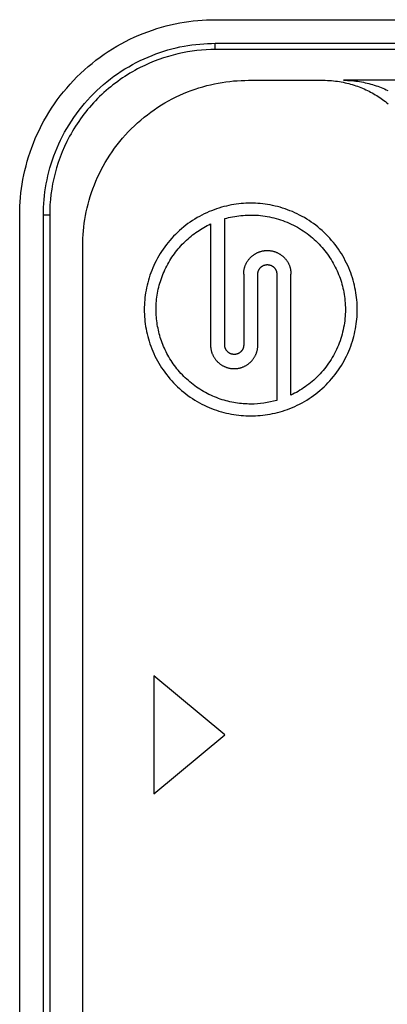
# Model space of a CAD drawing. Header units: millimetres. Extents: x -2637 to -1637, y 678 to 1678.
# Tile 245 of 256: x -2091.35 to -2083.58, y 1422.46 to 1443.29. Entities that reach past the tile are written whole.
import ezdxf

# ---------------------------------------------------------------- set-up
doc = ezdxf.new("R2010")
doc.units = ezdxf.units.MM
doc.layers.add('Make2D$B.SHOW mini', color=7, linetype='Continuous', true_color=0x000000)

msp = doc.modelspace()

# ---------------------------------------------------------------- linework, layer by layer
at = {"layer": 'Make2D$B.SHOW mini', "color": 18, "lineweight": -3, "true_color": 0x000000}
for points in [[(-2091.35, 1439.156), (-2091.349, 1439.248), (-2091.346, 1439.34), (-2091.341, 1439.433), (-2091.333, 1439.527), (-2091.324, 1439.622), (-2091.312, 1439.717), (-2091.298, 1439.812), (-2091.281, 1439.908), (-2091.262, 1440.004), (-2091.241, 1440.1), (-2091.217, 1440.197), (-2091.19, 1440.293), (-2091.162, 1440.39), (-2091.13, 1440.486), (-2091.096, 1440.582), (-2091.06, 1440.677), (-2091.021, 1440.772), (-2090.979, 1440.867), (-2090.935, 1440.961), (-2090.888, 1441.054), (-2090.839, 1441.147), (-2090.787, 1441.238), (-2090.733, 1441.328), (-2090.676, 1441.417), (-2090.617, 1441.505), (-2090.556, 1441.592), (-2090.492, 1441.677), (-2090.426, 1441.761), (-2090.357, 1441.843), (-2090.287, 1441.923), (-2090.214, 1442.002), (-2090.14, 1442.078), (-2090.063, 1442.153), (-2089.984, 1442.226), (-2089.904, 1442.296), (-2089.822, 1442.364), (-2089.738, 1442.431), (-2089.653, 1442.494), (-2089.567, 1442.556), (-2089.479, 1442.615), (-2089.39, 1442.672), (-2089.299, 1442.726), (-2089.208, 1442.778), (-2089.115, 1442.827), (-2089.022, 1442.874), (-2088.928, 1442.918), (-2088.834, 1442.96), (-2088.739, 1442.999), (-2088.643, 1443.035), (-2088.547, 1443.069), (-2088.451, 1443.1), (-2088.354, 1443.129), (-2088.258, 1443.156), (-2088.162, 1443.179), (-2088.065, 1443.201), (-2087.969, 1443.22), (-2087.873, 1443.236), (-2087.778, 1443.251), (-2087.683, 1443.262), (-2087.589, 1443.272), (-2087.495, 1443.279), (-2087.402, 1443.285), (-2087.309, 1443.288), (-2087.217, 1443.289)], [(-2087.217, 1443.289), (-2059.717, 1443.289)], [(-2090.85, 1439.156), (-2090.849, 1439.237), (-2090.846, 1439.318), (-2090.842, 1439.4), (-2090.835, 1439.482), (-2090.827, 1439.565), (-2090.816, 1439.649), (-2090.804, 1439.733), (-2090.789, 1439.817), (-2090.773, 1439.902), (-2090.754, 1439.986), (-2090.733, 1440.071), (-2090.71, 1440.156), (-2090.684, 1440.24), (-2090.657, 1440.325), (-2090.627, 1440.409), (-2090.595, 1440.493), (-2090.561, 1440.577), (-2090.524, 1440.66), (-2090.485, 1440.743), (-2090.444, 1440.825), (-2090.401, 1440.906), (-2090.355, 1440.986), (-2090.308, 1441.066), (-2090.258, 1441.144), (-2090.206, 1441.221), (-2090.152, 1441.297), (-2090.096, 1441.372), (-2090.038, 1441.446), (-2089.978, 1441.518), (-2089.916, 1441.588), (-2089.852, 1441.657), (-2089.786, 1441.725), (-2089.719, 1441.79), (-2089.65, 1441.854), (-2089.579, 1441.916), (-2089.507, 1441.976), (-2089.433, 1442.034), (-2089.359, 1442.091), (-2089.282, 1442.145), (-2089.205, 1442.197), (-2089.127, 1442.247), (-2089.047, 1442.294), (-2088.967, 1442.34), (-2088.886, 1442.383), (-2088.804, 1442.424), (-2088.721, 1442.463), (-2088.638, 1442.499), (-2088.554, 1442.534), (-2088.47, 1442.566), (-2088.386, 1442.596), (-2088.302, 1442.623), (-2088.217, 1442.649), (-2088.132, 1442.672), (-2088.047, 1442.693), (-2087.963, 1442.712), (-2087.878, 1442.728), (-2087.794, 1442.743), (-2087.71, 1442.755), (-2087.627, 1442.766), (-2087.544, 1442.774), (-2087.461, 1442.781), (-2087.379, 1442.785), (-2087.298, 1442.788), (-2087.217, 1442.789)], [(-2087.217, 1442.789), (-2059.717, 1442.789)], [(-2087.217, 1442.656), (-2087.217, 1442.789)], [(-2087.217, 1442.656), (-2087.313, 1442.655), (-2087.41, 1442.651), (-2087.508, 1442.644), (-2087.607, 1442.634), (-2087.706, 1442.622), (-2087.806, 1442.606), (-2087.907, 1442.587), (-2088.007, 1442.566), (-2088.108, 1442.541), (-2088.209, 1442.513), (-2088.31, 1442.481), (-2088.41, 1442.446), (-2088.51, 1442.408), (-2088.61, 1442.367), (-2088.708, 1442.322), (-2088.806, 1442.275)], [(-2059.717, 1442.656), (-2087.217, 1442.656)], [(-2088.806, 1442.275), (-2088.86, 1442.246), (-2088.914, 1442.217), (-2088.968, 1442.187), (-2089.021, 1442.155), (-2089.074, 1442.123), (-2089.126, 1442.09), (-2089.178, 1442.056), (-2089.229, 1442.02), (-2089.279, 1441.984), (-2089.329, 1441.947), (-2089.379, 1441.909), (-2089.427, 1441.87), (-2089.475, 1441.83), (-2089.523, 1441.789), (-2089.57, 1441.748), (-2089.616, 1441.705), (-2089.661, 1441.662), (-2089.705, 1441.618), (-2089.749, 1441.573), (-2089.792, 1441.527), (-2089.834, 1441.481), (-2089.875, 1441.434), (-2089.915, 1441.386), (-2089.954, 1441.337), (-2089.993, 1441.288), (-2090.03, 1441.238), (-2090.067, 1441.188), (-2090.103, 1441.137), (-2090.137, 1441.086), (-2090.171, 1441.034), (-2090.204, 1440.981), (-2090.235, 1440.928), (-2090.266, 1440.875), (-2090.296, 1440.821), (-2090.324, 1440.767), (-2090.352, 1440.713), (-2090.404, 1440.603), (-2090.452, 1440.492), (-2090.496, 1440.38), (-2090.536, 1440.268), (-2090.572, 1440.155), (-2090.603, 1440.042), (-2090.631, 1439.929), (-2090.654, 1439.817), (-2090.674, 1439.705), (-2090.69, 1439.593), (-2090.702, 1439.482), (-2090.711, 1439.372), (-2090.716, 1439.264), (-2090.717, 1439.156)], [(-2090.017, 1438.506), (-2090.016, 1438.584), (-2090.014, 1438.662), (-2090.009, 1438.741), (-2090.003, 1438.821), (-2089.995, 1438.901), (-2089.985, 1438.981), (-2089.973, 1439.062), (-2089.959, 1439.143), (-2089.943, 1439.224), (-2089.925, 1439.306), (-2089.904, 1439.387), (-2089.882, 1439.469), (-2089.858, 1439.551), (-2089.831, 1439.632), (-2089.802, 1439.713), (-2089.772, 1439.794), (-2089.738, 1439.875), (-2089.703, 1439.955), (-2089.666, 1440.035), (-2089.626, 1440.114), (-2089.585, 1440.192), (-2089.541, 1440.269), (-2089.495, 1440.346), (-2089.447, 1440.421), (-2089.397, 1440.496), (-2089.345, 1440.569), (-2089.291, 1440.641), (-2089.235, 1440.712), (-2089.177, 1440.782), (-2089.117, 1440.85), (-2089.055, 1440.916), (-2088.992, 1440.981), (-2088.927, 1441.044), (-2088.861, 1441.106), (-2088.793, 1441.165), (-2088.723, 1441.223), (-2088.652, 1441.279), (-2088.58, 1441.333), (-2088.507, 1441.385), (-2088.432, 1441.435), (-2088.357, 1441.484), (-2088.28, 1441.529), (-2088.203, 1441.573), (-2088.125, 1441.615), (-2088.046, 1441.655), (-2087.966, 1441.692), (-2087.886, 1441.727), (-2087.806, 1441.76), (-2087.725, 1441.791), (-2087.643, 1441.82), (-2087.562, 1441.846), (-2087.48, 1441.871), (-2087.399, 1441.893), (-2087.317, 1441.913), (-2087.235, 1441.932), (-2087.154, 1441.948), (-2087.073, 1441.962), (-2086.992, 1441.974), (-2086.912, 1441.984), (-2086.832, 1441.992), (-2086.752, 1441.998), (-2086.673, 1442.003), (-2086.595, 1442.005), (-2086.517, 1442.006)], [(-2086.517, 1442.006), (-2084.938, 1442.006)], [(-2084.938, 1442.006), (-2084.893, 1442.006), (-2084.848, 1442.004), (-2084.805, 1442.002), (-2084.761, 1441.999), (-2084.719, 1441.995), (-2084.677, 1441.991), (-2084.635, 1441.985), (-2084.594, 1441.979), (-2084.554, 1441.972), (-2084.514, 1441.964), (-2084.474, 1441.956), (-2084.435, 1441.947), (-2084.397, 1441.937), (-2084.359, 1441.927), (-2084.321, 1441.916), (-2084.284, 1441.905), (-2084.247, 1441.892), (-2084.21, 1441.88), (-2084.174, 1441.866), (-2084.139, 1441.852), (-2084.104, 1441.838), (-2084.069, 1441.823), (-2084.034, 1441.807), (-2084, 1441.791), (-2083.967, 1441.775), (-2083.934, 1441.757), (-2083.901, 1441.74), (-2083.868, 1441.721), (-2083.836, 1441.702), (-2083.804, 1441.683), (-2083.773, 1441.663), (-2083.742, 1441.642), (-2083.712, 1441.621), (-2083.681, 1441.6), (-2083.652, 1441.578), (-2083.622, 1441.555), (-2083.593, 1441.532), (-2083.564, 1441.508)], [(-2084.51, 1442.006), (-2084.465, 1442.006), (-2084.421, 1442.004), (-2084.377, 1442.002), (-2084.334, 1441.999), (-2084.291, 1441.995), (-2084.249, 1441.991), (-2084.207, 1441.985), (-2084.166, 1441.979), (-2084.126, 1441.972), (-2084.086, 1441.964), (-2084.047, 1441.956), (-2084.008, 1441.947), (-2083.969, 1441.937), (-2083.931, 1441.927), (-2083.893, 1441.916), (-2083.856, 1441.905), (-2083.819, 1441.892), (-2083.783, 1441.88), (-2083.747, 1441.866), (-2083.711, 1441.852), (-2083.676, 1441.838), (-2083.641, 1441.823), (-2083.607, 1441.807), (-2083.573, 1441.791)], [(-2064.329, 1442.006), (-2084.51, 1442.006)], [(-2086.467, 1439.406), (-2086.517, 1439.405), (-2086.568, 1439.404), (-2086.618, 1439.401), (-2086.669, 1439.397), (-2086.721, 1439.392), (-2086.773, 1439.385), (-2086.825, 1439.377), (-2086.877, 1439.368), (-2086.929, 1439.358), (-2086.981, 1439.346), (-2087.034, 1439.334), (-2087.086, 1439.319), (-2087.139, 1439.303), (-2087.191, 1439.286), (-2087.243, 1439.268), (-2087.295, 1439.248), (-2087.347, 1439.227), (-2087.399, 1439.204), (-2087.45, 1439.18), (-2087.501, 1439.155), (-2087.551, 1439.128), (-2087.601, 1439.1), (-2087.65, 1439.07), (-2087.698, 1439.039), (-2087.746, 1439.007), (-2087.794, 1438.974), (-2087.84, 1438.939), (-2087.885, 1438.903), (-2087.93, 1438.866), (-2087.974, 1438.827), (-2088.017, 1438.788), (-2088.058, 1438.747), (-2088.099, 1438.705), (-2088.138, 1438.663), (-2088.177, 1438.619), (-2088.214, 1438.574), (-2088.25, 1438.529), (-2088.285, 1438.482), (-2088.318, 1438.435), (-2088.351, 1438.387), (-2088.381, 1438.339), (-2088.411, 1438.289), (-2088.439, 1438.24), (-2088.466, 1438.189), (-2088.491, 1438.139), (-2088.515, 1438.088), (-2088.538, 1438.036), (-2088.559, 1437.984), (-2088.579, 1437.932), (-2088.598, 1437.88), (-2088.615, 1437.828), (-2088.63, 1437.775), (-2088.645, 1437.723), (-2088.658, 1437.67), (-2088.669, 1437.618), (-2088.68, 1437.565), (-2088.689, 1437.513), (-2088.696, 1437.461), (-2088.703, 1437.41), (-2088.708, 1437.358), (-2088.712, 1437.307), (-2088.715, 1437.256), (-2088.717, 1437.206), (-2088.717, 1437.156), (-2088.717, 1437.106), (-2088.715, 1437.056), (-2088.712, 1437.005), (-2088.708, 1436.954), (-2088.703, 1436.902), (-2088.696, 1436.851), (-2088.689, 1436.799), (-2088.68, 1436.747), (-2088.669, 1436.694), (-2088.658, 1436.642), (-2088.645, 1436.589), (-2088.63, 1436.537), (-2088.615, 1436.484), (-2088.598, 1436.432), (-2088.579, 1436.38), (-2088.559, 1436.328), (-2088.538, 1436.276), (-2088.515, 1436.224), (-2088.491, 1436.173), (-2088.466, 1436.123), (-2088.439, 1436.072), (-2088.411, 1436.023), (-2088.381, 1435.973), (-2088.351, 1435.925), (-2088.318, 1435.877), (-2088.285, 1435.83), (-2088.25, 1435.783), (-2088.214, 1435.738), (-2088.177, 1435.693), (-2088.138, 1435.649), (-2088.099, 1435.607), (-2088.058, 1435.565), (-2088.017, 1435.524), (-2087.974, 1435.485), (-2087.93, 1435.446), (-2087.885, 1435.409), (-2087.84, 1435.373), (-2087.794, 1435.338), (-2087.746, 1435.305), (-2087.698, 1435.273), (-2087.65, 1435.242), (-2087.601, 1435.212), (-2087.551, 1435.184), (-2087.501, 1435.157), (-2087.45, 1435.132), (-2087.399, 1435.108), (-2087.347, 1435.085), (-2087.295, 1435.064), (-2087.243, 1435.044), (-2087.191, 1435.026), (-2087.139, 1435.009), (-2087.086, 1434.993), (-2087.034, 1434.979), (-2086.981, 1434.966), (-2086.929, 1434.954), (-2086.877, 1434.944), (-2086.825, 1434.935), (-2086.773, 1434.927), (-2086.721, 1434.92), (-2086.669, 1434.915), (-2086.618, 1434.911), (-2086.568, 1434.908), (-2086.517, 1434.907), (-2086.467, 1434.906)], [(-2086.467, 1434.906), (-2086.417, 1434.907), (-2086.367, 1434.908), (-2086.316, 1434.911), (-2086.265, 1434.915), (-2086.214, 1434.92), (-2086.162, 1434.927), (-2086.11, 1434.935), (-2086.058, 1434.944), (-2086.006, 1434.954), (-2085.953, 1434.966), (-2085.901, 1434.979), (-2085.848, 1434.993), (-2085.796, 1435.009), (-2085.743, 1435.026), (-2085.691, 1435.044), (-2085.639, 1435.064), (-2085.587, 1435.085), (-2085.536, 1435.108), (-2085.485, 1435.132), (-2085.434, 1435.157), (-2085.384, 1435.184), (-2085.334, 1435.212), (-2085.285, 1435.242), (-2085.236, 1435.273), (-2085.188, 1435.305), (-2085.141, 1435.338), (-2085.095, 1435.373), (-2085.049, 1435.409), (-2085.004, 1435.446), (-2084.961, 1435.485), (-2084.918, 1435.524), (-2084.876, 1435.565), (-2084.836, 1435.607), (-2084.796, 1435.649), (-2084.758, 1435.693), (-2084.72, 1435.738), (-2084.684, 1435.783), (-2084.65, 1435.83), (-2084.616, 1435.877), (-2084.584, 1435.925), (-2084.553, 1435.973), (-2084.524, 1436.023), (-2084.495, 1436.072), (-2084.469, 1436.123), (-2084.443, 1436.173), (-2084.419, 1436.224), (-2084.396, 1436.276), (-2084.375, 1436.328), (-2084.355, 1436.38), (-2084.337, 1436.432), (-2084.32, 1436.484), (-2084.304, 1436.537), (-2084.29, 1436.589), (-2084.277, 1436.642), (-2084.265, 1436.694), (-2084.255, 1436.747), (-2084.246, 1436.799), (-2084.238, 1436.851), (-2084.232, 1436.902), (-2084.226, 1436.954), (-2084.222, 1437.005), (-2084.22, 1437.056), (-2084.218, 1437.106), (-2084.217, 1437.156), (-2084.218, 1437.206), (-2084.22, 1437.256), (-2084.222, 1437.307), (-2084.226, 1437.358), (-2084.232, 1437.41), (-2084.238, 1437.461), (-2084.246, 1437.513), (-2084.255, 1437.565), (-2084.265, 1437.618), (-2084.277, 1437.67), (-2084.29, 1437.723), (-2084.304, 1437.775), (-2084.32, 1437.828), (-2084.337, 1437.88), (-2084.355, 1437.932), (-2084.375, 1437.984), (-2084.396, 1438.036), (-2084.419, 1438.088), (-2084.443, 1438.139), (-2084.469, 1438.189), (-2084.495, 1438.24), (-2084.524, 1438.289), (-2084.553, 1438.339), (-2084.584, 1438.387), (-2084.616, 1438.435), (-2084.65, 1438.482), (-2084.684, 1438.529), (-2084.72, 1438.574), (-2084.758, 1438.619), (-2084.796, 1438.663), (-2084.836, 1438.705), (-2084.876, 1438.747), (-2084.918, 1438.788), (-2084.961, 1438.827), (-2085.004, 1438.866), (-2085.049, 1438.903), (-2085.095, 1438.939), (-2085.141, 1438.974), (-2085.188, 1439.007), (-2085.236, 1439.039), (-2085.285, 1439.07), (-2085.334, 1439.1), (-2085.384, 1439.128), (-2085.434, 1439.155), (-2085.485, 1439.18), (-2085.536, 1439.204), (-2085.587, 1439.227), (-2085.639, 1439.248), (-2085.691, 1439.268), (-2085.743, 1439.286), (-2085.796, 1439.303), (-2085.848, 1439.319), (-2085.901, 1439.334), (-2085.953, 1439.346), (-2086.006, 1439.358), (-2086.058, 1439.368), (-2086.11, 1439.377), (-2086.162, 1439.385), (-2086.214, 1439.392), (-2086.265, 1439.397), (-2086.316, 1439.401), (-2086.367, 1439.404), (-2086.417, 1439.405), (-2086.467, 1439.406)], [(-2091.35, 1417.156), (-2091.35, 1439.156)], [(-2090.85, 1417.156), (-2090.85, 1439.156)], [(-2090.717, 1439.156), (-2090.85, 1439.156)], [(-2090.717, 1439.156), (-2090.717, 1417.156)], [(-2087.017, 1439.079), (-2086.976, 1439.09), (-2086.935, 1439.101), (-2086.892, 1439.11), (-2086.85, 1439.119), (-2086.807, 1439.127), (-2086.763, 1439.134), (-2086.719, 1439.14), (-2086.674, 1439.145), (-2086.629, 1439.149), (-2086.584, 1439.153), (-2086.538, 1439.155), (-2086.492, 1439.156), (-2086.446, 1439.156), (-2086.4, 1439.155), (-2086.353, 1439.153), (-2086.306, 1439.15), (-2086.259, 1439.145), (-2086.212, 1439.14), (-2086.165, 1439.133), (-2086.118, 1439.125), (-2086.071, 1439.116), (-2086.024, 1439.106), (-2085.977, 1439.095), (-2085.93, 1439.083), (-2085.884, 1439.069), (-2085.837, 1439.054), (-2085.791, 1439.038), (-2085.746, 1439.021), (-2085.701, 1439.003), (-2085.656, 1438.984), (-2085.611, 1438.964), (-2085.567, 1438.942), (-2085.524, 1438.92), (-2085.481, 1438.896), (-2085.439, 1438.871), (-2085.398, 1438.846), (-2085.357, 1438.819), (-2085.317, 1438.792), (-2085.277, 1438.763), (-2085.239, 1438.734), (-2085.201, 1438.704), (-2085.164, 1438.673), (-2085.128, 1438.641), (-2085.093, 1438.609), (-2085.058, 1438.575), (-2085.025, 1438.542), (-2084.993, 1438.507), (-2084.961, 1438.472), (-2084.931, 1438.436), (-2084.901, 1438.4), (-2084.873, 1438.363), (-2084.845, 1438.326), (-2084.819, 1438.288), (-2084.793, 1438.25), (-2084.769, 1438.212), (-2084.745, 1438.173), (-2084.723, 1438.135), (-2084.702, 1438.095), (-2084.681, 1438.056), (-2084.662, 1438.017), (-2084.644, 1437.977), (-2084.626, 1437.938), (-2084.61, 1437.898), (-2084.595, 1437.858), (-2084.58, 1437.818), (-2084.566, 1437.778), (-2084.553, 1437.736), (-2084.541, 1437.695), (-2084.53, 1437.652), (-2084.519, 1437.609), (-2084.51, 1437.566), (-2084.501, 1437.522), (-2084.493, 1437.477), (-2084.486, 1437.432), (-2084.481, 1437.387), (-2084.476, 1437.341), (-2084.472, 1437.295), (-2084.469, 1437.249), (-2084.468, 1437.202), (-2084.467, 1437.155), (-2084.468, 1437.108), (-2084.47, 1437.061), (-2084.472, 1437.013), (-2084.476, 1436.965), (-2084.481, 1436.918), (-2084.488, 1436.87), (-2084.495, 1436.823), (-2084.504, 1436.775), (-2084.514, 1436.728), (-2084.525, 1436.68), (-2084.537, 1436.633), (-2084.55, 1436.586), (-2084.565, 1436.54), (-2084.58, 1436.493), (-2084.597, 1436.448), (-2084.615, 1436.402), (-2084.634, 1436.357), (-2084.654, 1436.312), (-2084.675, 1436.268), (-2084.697, 1436.225), (-2084.72, 1436.182), (-2084.745, 1436.14), (-2084.77, 1436.098), (-2084.796, 1436.058), (-2084.823, 1436.018), (-2084.851, 1435.978), (-2084.88, 1435.94), (-2084.909, 1435.902), (-2084.94, 1435.865), (-2084.971, 1435.829), (-2085.003, 1435.794), (-2085.035, 1435.76), (-2085.068, 1435.727), (-2085.102, 1435.695), (-2085.136, 1435.663), (-2085.171, 1435.633), (-2085.207, 1435.603), (-2085.242, 1435.575), (-2085.279, 1435.548), (-2085.315, 1435.521), (-2085.352, 1435.496), (-2085.389, 1435.471), (-2085.427, 1435.448), (-2085.465, 1435.425), (-2085.503, 1435.404), (-2085.541, 1435.384), (-2085.579, 1435.364), (-2085.617, 1435.346)], [(-2086.467, 1435.156), (-2086.506, 1435.156), (-2086.546, 1435.158), (-2086.586, 1435.16), (-2086.626, 1435.162), (-2086.666, 1435.166), (-2086.706, 1435.17), (-2086.746, 1435.176), (-2086.787, 1435.182), (-2086.827, 1435.189), (-2086.868, 1435.197), (-2086.909, 1435.205), (-2086.949, 1435.215), (-2086.99, 1435.226), (-2087.03, 1435.237), (-2087.071, 1435.249), (-2087.111, 1435.263), (-2087.152, 1435.277), (-2087.192, 1435.292), (-2087.232, 1435.308), (-2087.271, 1435.325), (-2087.311, 1435.343), (-2087.35, 1435.361), (-2087.389, 1435.381), (-2087.427, 1435.401), (-2087.465, 1435.423), (-2087.503, 1435.445), (-2087.54, 1435.468), (-2087.576, 1435.492), (-2087.613, 1435.517), (-2087.648, 1435.542), (-2087.684, 1435.568), (-2087.718, 1435.595), (-2087.752, 1435.623), (-2087.785, 1435.652), (-2087.818, 1435.681), (-2087.85, 1435.711), (-2087.881, 1435.742), (-2087.912, 1435.773), (-2087.942, 1435.805), (-2087.971, 1435.837), (-2087.999, 1435.87), (-2088.027, 1435.904), (-2088.054, 1435.938), (-2088.08, 1435.973), (-2088.105, 1436.008), (-2088.129, 1436.043), (-2088.152, 1436.079), (-2088.175, 1436.115), (-2088.197, 1436.152), (-2088.218, 1436.188), (-2088.238, 1436.226), (-2088.257, 1436.263), (-2088.275, 1436.301), (-2088.292, 1436.338), (-2088.309, 1436.376), (-2088.325, 1436.414), (-2088.339, 1436.453), (-2088.353, 1436.491), (-2088.366, 1436.529), (-2088.379, 1436.567), (-2088.39, 1436.606), (-2088.401, 1436.644), (-2088.41, 1436.682), (-2088.419, 1436.721), (-2088.427, 1436.759), (-2088.435, 1436.798), (-2088.442, 1436.837), (-2088.448, 1436.876), (-2088.453, 1436.916), (-2088.457, 1436.957), (-2088.461, 1436.997), (-2088.464, 1437.038), (-2088.466, 1437.079), (-2088.467, 1437.12), (-2088.467, 1437.162), (-2088.467, 1437.204), (-2088.465, 1437.246), (-2088.463, 1437.288), (-2088.46, 1437.33), (-2088.456, 1437.372), (-2088.45, 1437.415), (-2088.444, 1437.457), (-2088.438, 1437.5), (-2088.43, 1437.542), (-2088.421, 1437.584), (-2088.411, 1437.627), (-2088.4, 1437.669), (-2088.389, 1437.711), (-2088.376, 1437.752), (-2088.363, 1437.794), (-2088.348, 1437.835), (-2088.333, 1437.876), (-2088.317, 1437.917), (-2088.3, 1437.957), (-2088.282, 1437.997), (-2088.263, 1438.037), (-2088.243, 1438.076), (-2088.222, 1438.115), (-2088.201, 1438.153), (-2088.179, 1438.191), (-2088.156, 1438.228), (-2088.132, 1438.265), (-2088.107, 1438.301), (-2088.082, 1438.337), (-2088.056, 1438.371), (-2088.029, 1438.406), (-2088.001, 1438.439), (-2087.973, 1438.472), (-2087.945, 1438.504), (-2087.915, 1438.536), (-2087.885, 1438.566), (-2087.855, 1438.596), (-2087.824, 1438.625), (-2087.793, 1438.654), (-2087.761, 1438.681), (-2087.729, 1438.708), (-2087.696, 1438.734), (-2087.663, 1438.759), (-2087.629, 1438.784), (-2087.596, 1438.807), (-2087.561, 1438.83), (-2087.527, 1438.852), (-2087.493, 1438.873), (-2087.458, 1438.893), (-2087.423, 1438.913), (-2087.388, 1438.932), (-2087.353, 1438.949), (-2087.317, 1438.966)], [(-2087.317, 1438.966), (-2087.317, 1436.406)], [(-2087.017, 1436.406), (-2087.017, 1439.079)], [(-2090.017, 1417.806), (-2090.017, 1438.506)], [(-2086.617, 1437.906), (-2086.617, 1437.917), (-2086.617, 1437.928), (-2086.616, 1437.94), (-2086.615, 1437.951), (-2086.614, 1437.962), (-2086.613, 1437.974), (-2086.611, 1437.985), (-2086.609, 1437.997), (-2086.607, 1438.009), (-2086.604, 1438.02), (-2086.601, 1438.032), (-2086.598, 1438.044), (-2086.594, 1438.055), (-2086.591, 1438.067), (-2086.587, 1438.078), (-2086.582, 1438.09), (-2086.577, 1438.102), (-2086.572, 1438.113), (-2086.567, 1438.124), (-2086.561, 1438.136), (-2086.555, 1438.147), (-2086.549, 1438.158), (-2086.543, 1438.169), (-2086.536, 1438.18), (-2086.529, 1438.19), (-2086.521, 1438.201), (-2086.513, 1438.211), (-2086.505, 1438.221), (-2086.497, 1438.231), (-2086.489, 1438.241), (-2086.48, 1438.25), (-2086.471, 1438.26), (-2086.462, 1438.269), (-2086.452, 1438.277), (-2086.442, 1438.286), (-2086.432, 1438.294), (-2086.422, 1438.302), (-2086.412, 1438.31), (-2086.402, 1438.317), (-2086.391, 1438.325), (-2086.38, 1438.331), (-2086.369, 1438.338), (-2086.358, 1438.344), (-2086.347, 1438.35), (-2086.336, 1438.356), (-2086.324, 1438.361), (-2086.313, 1438.366), (-2086.301, 1438.371), (-2086.29, 1438.375), (-2086.278, 1438.379), (-2086.267, 1438.383), (-2086.255, 1438.387), (-2086.243, 1438.39), (-2086.232, 1438.393), (-2086.22, 1438.395), (-2086.208, 1438.398), (-2086.197, 1438.4), (-2086.185, 1438.401), (-2086.174, 1438.403), (-2086.162, 1438.404), (-2086.151, 1438.405), (-2086.14, 1438.406), (-2086.128, 1438.406), (-2086.117, 1438.406), (-2086.106, 1438.406), (-2086.095, 1438.406), (-2086.084, 1438.405), (-2086.072, 1438.404), (-2086.061, 1438.403), (-2086.049, 1438.401), (-2086.038, 1438.4), (-2086.026, 1438.398), (-2086.015, 1438.395), (-2086.003, 1438.393), (-2085.991, 1438.39), (-2085.98, 1438.387), (-2085.968, 1438.383), (-2085.956, 1438.379), (-2085.945, 1438.375), (-2085.933, 1438.371), (-2085.922, 1438.366), (-2085.91, 1438.361), (-2085.899, 1438.356), (-2085.888, 1438.35), (-2085.876, 1438.344), (-2085.865, 1438.338), (-2085.854, 1438.331), (-2085.844, 1438.325), (-2085.833, 1438.317), (-2085.823, 1438.31), (-2085.812, 1438.302), (-2085.802, 1438.294), (-2085.792, 1438.286), (-2085.782, 1438.277), (-2085.773, 1438.269), (-2085.764, 1438.26), (-2085.755, 1438.25), (-2085.746, 1438.241), (-2085.737, 1438.231), (-2085.729, 1438.221), (-2085.721, 1438.211), (-2085.713, 1438.201), (-2085.706, 1438.19), (-2085.699, 1438.18), (-2085.692, 1438.169), (-2085.685, 1438.158), (-2085.679, 1438.147), (-2085.673, 1438.136), (-2085.667, 1438.124), (-2085.662, 1438.113), (-2085.657, 1438.102), (-2085.652, 1438.09), (-2085.648, 1438.078), (-2085.644, 1438.067), (-2085.64, 1438.055), (-2085.637, 1438.044), (-2085.633, 1438.032), (-2085.63, 1438.02), (-2085.628, 1438.009), (-2085.626, 1437.997), (-2085.624, 1437.985), (-2085.622, 1437.974), (-2085.62, 1437.962), (-2085.619, 1437.951), (-2085.618, 1437.94), (-2085.618, 1437.928), (-2085.617, 1437.917), (-2085.617, 1437.906)], [(-2086.317, 1437.906), (-2086.317, 1437.91), (-2086.317, 1437.915), (-2086.317, 1437.919), (-2086.316, 1437.924), (-2086.316, 1437.929), (-2086.315, 1437.933), (-2086.315, 1437.938), (-2086.314, 1437.942), (-2086.313, 1437.947), (-2086.312, 1437.952), (-2086.311, 1437.956), (-2086.31, 1437.961), (-2086.308, 1437.966), (-2086.307, 1437.97), (-2086.305, 1437.975), (-2086.303, 1437.98), (-2086.301, 1437.984), (-2086.299, 1437.989), (-2086.297, 1437.993), (-2086.295, 1437.998), (-2086.293, 1438.002), (-2086.29, 1438.007), (-2086.287, 1438.011), (-2086.285, 1438.015), (-2086.282, 1438.02), (-2086.279, 1438.024), (-2086.276, 1438.028), (-2086.273, 1438.032), (-2086.269, 1438.036), (-2086.266, 1438.04), (-2086.262, 1438.044), (-2086.259, 1438.047), (-2086.255, 1438.051), (-2086.251, 1438.055), (-2086.247, 1438.058), (-2086.243, 1438.061), (-2086.239, 1438.064), (-2086.235, 1438.068), (-2086.231, 1438.071), (-2086.227, 1438.073), (-2086.222, 1438.076), (-2086.218, 1438.079), (-2086.214, 1438.081), (-2086.209, 1438.084), (-2086.205, 1438.086), (-2086.2, 1438.088), (-2086.195, 1438.09), (-2086.191, 1438.092), (-2086.186, 1438.094), (-2086.182, 1438.095), (-2086.177, 1438.097), (-2086.172, 1438.098), (-2086.168, 1438.1), (-2086.163, 1438.101), (-2086.158, 1438.102), (-2086.154, 1438.103), (-2086.149, 1438.103), (-2086.144, 1438.104), (-2086.14, 1438.105), (-2086.135, 1438.105), (-2086.131, 1438.106), (-2086.126, 1438.106), (-2086.122, 1438.106), (-2086.117, 1438.106), (-2086.113, 1438.106), (-2086.108, 1438.106), (-2086.104, 1438.106), (-2086.099, 1438.105), (-2086.095, 1438.105), (-2086.09, 1438.104), (-2086.086, 1438.103), (-2086.081, 1438.103), (-2086.076, 1438.102), (-2086.072, 1438.101), (-2086.067, 1438.1), (-2086.062, 1438.098), (-2086.058, 1438.097), (-2086.053, 1438.095), (-2086.048, 1438.094), (-2086.044, 1438.092), (-2086.039, 1438.09), (-2086.034, 1438.088), (-2086.03, 1438.086), (-2086.025, 1438.084), (-2086.021, 1438.081), (-2086.017, 1438.079), (-2086.012, 1438.076), (-2086.008, 1438.073), (-2086.004, 1438.071), (-2085.999, 1438.068), (-2085.995, 1438.064), (-2085.991, 1438.061), (-2085.987, 1438.058), (-2085.983, 1438.055), (-2085.98, 1438.051), (-2085.976, 1438.047), (-2085.972, 1438.044), (-2085.969, 1438.04), (-2085.965, 1438.036), (-2085.962, 1438.032), (-2085.959, 1438.028), (-2085.956, 1438.024), (-2085.953, 1438.02), (-2085.95, 1438.015), (-2085.947, 1438.011), (-2085.944, 1438.007), (-2085.942, 1438.002), (-2085.94, 1437.998), (-2085.937, 1437.993), (-2085.935, 1437.989), (-2085.933, 1437.984), (-2085.931, 1437.98), (-2085.93, 1437.975), (-2085.928, 1437.97), (-2085.926, 1437.966), (-2085.925, 1437.961), (-2085.924, 1437.956), (-2085.923, 1437.952), (-2085.922, 1437.947), (-2085.921, 1437.942), (-2085.92, 1437.938), (-2085.919, 1437.933), (-2085.919, 1437.929), (-2085.918, 1437.924), (-2085.918, 1437.919), (-2085.917, 1437.915), (-2085.917, 1437.91), (-2085.917, 1437.906)], [(-2086.617, 1437.906), (-2086.617, 1436.406)], [(-2086.317, 1436.406), (-2086.317, 1437.906)], [(-2085.917, 1437.906), (-2085.917, 1435.233)], [(-2085.617, 1435.346), (-2085.617, 1437.906)], [(-2087.317, 1436.406), (-2087.317, 1436.395), (-2087.317, 1436.384), (-2087.316, 1436.372), (-2087.315, 1436.361), (-2087.314, 1436.35), (-2087.313, 1436.338), (-2087.311, 1436.327), (-2087.309, 1436.315), (-2087.307, 1436.303), (-2087.304, 1436.292), (-2087.301, 1436.28), (-2087.298, 1436.268), (-2087.294, 1436.257), (-2087.291, 1436.245), (-2087.287, 1436.234), (-2087.282, 1436.222), (-2087.277, 1436.21), (-2087.272, 1436.199), (-2087.267, 1436.188), (-2087.261, 1436.176), (-2087.255, 1436.165), (-2087.249, 1436.154), (-2087.243, 1436.143), (-2087.236, 1436.132), (-2087.229, 1436.122), (-2087.221, 1436.111), (-2087.213, 1436.101), (-2087.205, 1436.091), (-2087.197, 1436.081), (-2087.189, 1436.071), (-2087.18, 1436.062), (-2087.171, 1436.052), (-2087.162, 1436.043), (-2087.152, 1436.035), (-2087.142, 1436.026), (-2087.132, 1436.018), (-2087.122, 1436.01), (-2087.112, 1436.002), (-2087.102, 1435.995), (-2087.091, 1435.988), (-2087.08, 1435.981), (-2087.069, 1435.974), (-2087.058, 1435.968), (-2087.047, 1435.962), (-2087.036, 1435.956), (-2087.024, 1435.951), (-2087.013, 1435.946), (-2087.001, 1435.941), (-2086.99, 1435.937), (-2086.978, 1435.933), (-2086.967, 1435.929), (-2086.955, 1435.925), (-2086.943, 1435.922), (-2086.932, 1435.919), (-2086.92, 1435.917), (-2086.908, 1435.914), (-2086.897, 1435.912), (-2086.885, 1435.911), (-2086.874, 1435.909), (-2086.862, 1435.908), (-2086.851, 1435.907), (-2086.84, 1435.907), (-2086.828, 1435.906), (-2086.817, 1435.906)], [(-2086.817, 1436.206), (-2086.822, 1436.206), (-2086.826, 1436.206), (-2086.831, 1436.206), (-2086.835, 1436.207), (-2086.84, 1436.207), (-2086.844, 1436.208), (-2086.849, 1436.209), (-2086.854, 1436.209), (-2086.858, 1436.21), (-2086.863, 1436.211), (-2086.868, 1436.212), (-2086.872, 1436.214), (-2086.877, 1436.215), (-2086.882, 1436.217), (-2086.886, 1436.218), (-2086.891, 1436.22), (-2086.895, 1436.222), (-2086.9, 1436.224), (-2086.905, 1436.226), (-2086.909, 1436.228), (-2086.914, 1436.231), (-2086.918, 1436.233), (-2086.922, 1436.236), (-2086.927, 1436.239), (-2086.931, 1436.241), (-2086.935, 1436.244), (-2086.939, 1436.248), (-2086.943, 1436.251), (-2086.947, 1436.254), (-2086.951, 1436.257), (-2086.955, 1436.261), (-2086.959, 1436.265), (-2086.962, 1436.268), (-2086.966, 1436.272), (-2086.969, 1436.276), (-2086.973, 1436.28), (-2086.976, 1436.284), (-2086.979, 1436.288), (-2086.982, 1436.292), (-2086.985, 1436.297), (-2086.987, 1436.301), (-2086.99, 1436.305), (-2086.993, 1436.31), (-2086.995, 1436.314), (-2086.997, 1436.319), (-2086.999, 1436.323), (-2087.001, 1436.328), (-2087.003, 1436.332), (-2087.005, 1436.337), (-2087.007, 1436.342), (-2087.008, 1436.346), (-2087.01, 1436.351), (-2087.011, 1436.356), (-2087.012, 1436.36), (-2087.013, 1436.365), (-2087.014, 1436.37), (-2087.015, 1436.374), (-2087.015, 1436.379), (-2087.016, 1436.383), (-2087.016, 1436.388), (-2087.017, 1436.393), (-2087.017, 1436.397), (-2087.017, 1436.402), (-2087.017, 1436.406)], [(-2086.817, 1435.906), (-2086.806, 1435.906), (-2086.795, 1435.907), (-2086.784, 1435.907), (-2086.772, 1435.908), (-2086.761, 1435.909), (-2086.749, 1435.911), (-2086.738, 1435.912), (-2086.726, 1435.914), (-2086.715, 1435.917), (-2086.703, 1435.919), (-2086.691, 1435.922), (-2086.68, 1435.925), (-2086.668, 1435.929), (-2086.656, 1435.933), (-2086.645, 1435.937), (-2086.633, 1435.941), (-2086.622, 1435.946), (-2086.61, 1435.951), (-2086.599, 1435.956), (-2086.588, 1435.962), (-2086.576, 1435.968), (-2086.565, 1435.974), (-2086.554, 1435.981), (-2086.544, 1435.988), (-2086.533, 1435.995), (-2086.523, 1436.002), (-2086.512, 1436.01), (-2086.502, 1436.018), (-2086.492, 1436.026), (-2086.482, 1436.035), (-2086.473, 1436.043), (-2086.464, 1436.052), (-2086.455, 1436.062), (-2086.446, 1436.071), (-2086.437, 1436.081), (-2086.429, 1436.091), (-2086.421, 1436.101), (-2086.413, 1436.111), (-2086.406, 1436.122), (-2086.399, 1436.132), (-2086.392, 1436.143), (-2086.385, 1436.154), (-2086.379, 1436.165), (-2086.373, 1436.176), (-2086.367, 1436.188), (-2086.362, 1436.199), (-2086.357, 1436.21), (-2086.352, 1436.222), (-2086.348, 1436.234), (-2086.344, 1436.245), (-2086.34, 1436.257), (-2086.337, 1436.268), (-2086.333, 1436.28), (-2086.33, 1436.292), (-2086.328, 1436.303), (-2086.326, 1436.315), (-2086.324, 1436.327), (-2086.322, 1436.338), (-2086.32, 1436.35), (-2086.319, 1436.361), (-2086.318, 1436.372), (-2086.318, 1436.384), (-2086.317, 1436.395), (-2086.317, 1436.406)], [(-2086.617, 1436.406), (-2086.617, 1436.402), (-2086.617, 1436.397), (-2086.618, 1436.393), (-2086.618, 1436.388), (-2086.619, 1436.383), (-2086.619, 1436.379), (-2086.62, 1436.374), (-2086.621, 1436.37), (-2086.622, 1436.365), (-2086.623, 1436.36), (-2086.624, 1436.356), (-2086.625, 1436.351), (-2086.626, 1436.346), (-2086.628, 1436.342), (-2086.63, 1436.337), (-2086.631, 1436.332), (-2086.633, 1436.328), (-2086.635, 1436.323), (-2086.637, 1436.319), (-2086.64, 1436.314), (-2086.642, 1436.31), (-2086.644, 1436.305), (-2086.647, 1436.301), (-2086.65, 1436.297), (-2086.653, 1436.292), (-2086.656, 1436.288), (-2086.659, 1436.284), (-2086.662, 1436.28), (-2086.665, 1436.276), (-2086.669, 1436.272), (-2086.672, 1436.268), (-2086.676, 1436.265), (-2086.68, 1436.261), (-2086.683, 1436.257), (-2086.687, 1436.254), (-2086.691, 1436.251), (-2086.695, 1436.248), (-2086.699, 1436.244), (-2086.704, 1436.241), (-2086.708, 1436.239), (-2086.712, 1436.236), (-2086.717, 1436.233), (-2086.721, 1436.231), (-2086.725, 1436.228), (-2086.73, 1436.226), (-2086.734, 1436.224), (-2086.739, 1436.222), (-2086.744, 1436.22), (-2086.748, 1436.218), (-2086.753, 1436.217), (-2086.758, 1436.215), (-2086.762, 1436.214), (-2086.767, 1436.212), (-2086.772, 1436.211), (-2086.776, 1436.21), (-2086.781, 1436.209), (-2086.786, 1436.209), (-2086.79, 1436.208), (-2086.795, 1436.207), (-2086.799, 1436.207), (-2086.804, 1436.206), (-2086.808, 1436.206), (-2086.813, 1436.206), (-2086.817, 1436.206)], [(-2085.917, 1435.233), (-2085.984, 1435.215), (-2086.052, 1435.2), (-2086.121, 1435.186), (-2086.19, 1435.175), (-2086.259, 1435.167), (-2086.328, 1435.161), (-2086.398, 1435.157), (-2086.467, 1435.156)], [(-2087.017, 1428.156), (-2088.517, 1429.406)], [(-2088.517, 1429.406), (-2088.517, 1426.906)], [(-2088.517, 1426.906), (-2087.017, 1428.156)]]:
    msp.add_lwpolyline(points, dxfattribs=at)

doc.saveas('drawing.dxf')
